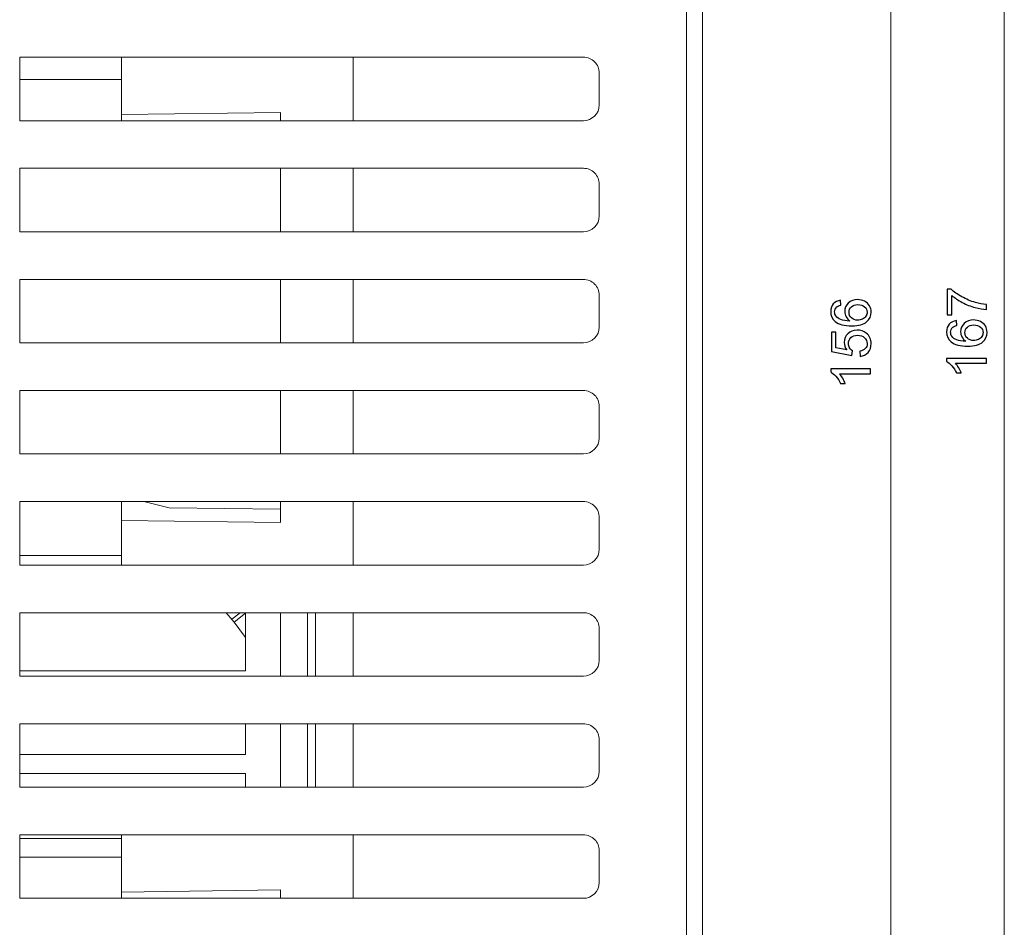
# Model space of a CAD drawing. Header units: millimetres. Extents: x -420 to 420, y -297 to 297.
# Tile 84 of 197: x -242 to -180, y 122 to 179. Entities that reach past the tile are written whole.
import ezdxf

# ---------------------------------------------------------------- set-up
doc = ezdxf.new("R2010")
doc.units = ezdxf.units.MM
doc.header["$MEASUREMENT"] = 0
doc.layers.add('layer 1', color=7, linetype='Continuous')

msp = doc.modelspace()

# ---------------------------------------------------------------- linework, layer by layer
at = {"layer": 'layer 1', "color": 7, "lineweight": 9}
for points in [[(-179.8872, 252.1325), (-179.8872, 252.1325), (-179.8872, 84.305), (-179.8872, 84.305)], [(-187.0654, 84.305), (-187.0654, 84.305), (-187.0654, 241.0311), (-187.0654, 241.0311)], [(-199.9846, 107.2447), (-199.9846, 107.2447), (-199.9846, 210.7729), (-199.9846, 210.7729)], [(-198.9799, 210.6544), (-198.9799, 210.6544), (-198.9799, 107.2447), (-198.9799, 107.2447)], [(-206.5148, 176.7332), (-206.5148, 176.7332), (-242.1801, 176.7332), (-242.1801, 176.7332)], [(-242.1801, 172.7146), (-242.1801, 172.7146), (-242.1801, 176.7332), (-242.1801, 176.7332)], [(-235.7301, 173.1095), (-235.7301, 173.1095), (-235.7301, 176.7332), (-235.7301, 176.7332)], [(-221.0823, 176.7332), (-221.0823, 176.7332), (-221.0823, 172.7146), (-221.0823, 172.7146)], [(-205.5101, 173.7192), (-205.5101, 173.7192), (-205.5101, 175.7286), (-205.5101, 175.7286)], [(-235.7301, 175.3267), (-235.7301, 175.3267), (-242.1801, 175.3267), (-242.1801, 175.3267)], [(-225.6836, 173.2437), (-225.6836, 173.2437), (-235.7301, 173.1095), (-235.7301, 173.1095)], [(-225.6836, 172.7146), (-225.6836, 172.7146), (-225.6836, 173.2437), (-225.6836, 173.2437)], [(-206.5148, 172.7146), (-205.96, 172.7146), (-205.5101, 173.1642), (-205.5101, 173.7192)], [(-242.1801, 172.7146), (-242.1801, 172.7146), (-206.5148, 172.7146), (-206.5148, 172.7146)], [(-235.7301, 172.7146), (-235.7301, 172.7146), (-235.7301, 173.1095), (-235.7301, 173.1095)], [(-206.5148, 169.7007), (-206.5148, 169.7007), (-242.1801, 169.7007), (-242.1801, 169.7007)], [(-242.1801, 165.682), (-242.1801, 165.682), (-242.1801, 169.7007), (-242.1801, 169.7007)], [(-225.6836, 165.682), (-225.6836, 165.682), (-225.6836, 169.7007), (-225.6836, 169.7007)], [(-221.0823, 169.7007), (-221.0823, 169.7007), (-221.0823, 165.682), (-221.0823, 165.682)], [(-205.5101, 166.6867), (-205.5101, 166.6867), (-205.5101, 168.6959), (-205.5101, 168.6959)], [(-206.5148, 165.682), (-205.96, 165.682), (-205.5101, 166.1317), (-205.5101, 166.6867)], [(-242.1801, 165.682), (-242.1801, 165.682), (-206.5148, 165.682), (-206.5148, 165.682)], [(-206.5148, 162.668), (-206.5148, 162.668), (-242.1801, 162.668), (-242.1801, 162.668)], [(-242.1801, 158.6494), (-242.1801, 158.6494), (-242.1801, 162.668), (-242.1801, 162.668)], [(-225.6836, 158.6494), (-225.6836, 158.6494), (-225.6836, 162.668), (-225.6836, 162.668)], [(-221.0823, 162.668), (-221.0823, 162.668), (-221.0823, 158.6494), (-221.0823, 158.6494)], [(-205.5101, 159.654), (-205.5101, 159.654), (-205.5101, 161.6634), (-205.5101, 161.6634)], [(-206.5148, 158.6494), (-205.96, 158.6494), (-205.5101, 159.0991), (-205.5101, 159.654)], [(-242.1801, 158.6494), (-242.1801, 158.6494), (-206.5148, 158.6494), (-206.5148, 158.6494)], [(-206.5148, 155.6355), (-206.5148, 155.6355), (-242.1801, 155.6355), (-242.1801, 155.6355)], [(-242.1801, 151.6169), (-242.1801, 151.6169), (-242.1801, 155.6355), (-242.1801, 155.6355)], [(-225.6836, 151.6169), (-225.6836, 151.6169), (-225.6836, 155.6355), (-225.6836, 155.6355)], [(-221.0823, 155.6355), (-221.0823, 155.6355), (-221.0823, 151.6169), (-221.0823, 151.6169)], [(-205.5101, 152.6215), (-205.5101, 152.6215), (-205.5101, 154.6308), (-205.5101, 154.6308)], [(-206.5148, 151.6169), (-205.96, 151.6169), (-205.5101, 152.0666), (-205.5101, 152.6215)], [(-242.1801, 151.6169), (-242.1801, 151.6169), (-206.5148, 151.6169), (-206.5148, 151.6169)], [(-206.5148, 148.6029), (-206.5148, 148.6029), (-242.1801, 148.6029), (-242.1801, 148.6029)], [(-242.1801, 144.5842), (-242.1801, 144.5842), (-242.1801, 148.6029), (-242.1801, 148.6029)], [(-235.7301, 148.6029), (-235.7301, 148.6029), (-235.7301, 147.4043), (-235.7301, 147.4043)], [(-232.7166, 148.2107), (-232.7166, 148.2107), (-234.3291, 148.6029), (-234.3291, 148.6029)], [(-225.6836, 147.2701), (-225.6836, 147.2701), (-225.6836, 148.6029), (-225.6836, 148.6029)], [(-221.0823, 148.6029), (-221.0823, 148.6029), (-221.0823, 144.5842), (-221.0823, 144.5842)], [(-232.7166, 148.2107), (-232.7166, 148.2107), (-225.6836, 148.1167), (-225.6836, 148.1167)], [(-235.7301, 144.5842), (-235.7301, 144.5842), (-235.7301, 147.4043), (-235.7301, 147.4043)], [(-225.6836, 147.2701), (-225.6836, 147.2701), (-235.7301, 147.4043), (-235.7301, 147.4043)], [(-205.5101, 145.589), (-205.5101, 145.589), (-205.5101, 147.5982), (-205.5101, 147.5982)], [(-242.1801, 145.187), (-242.1801, 145.187), (-235.7301, 145.187), (-235.7301, 145.187)], [(-206.5148, 144.5842), (-205.96, 144.5842), (-205.5101, 145.0339), (-205.5101, 145.589)], [(-242.1801, 144.5842), (-242.1801, 144.5842), (-206.5148, 144.5842), (-206.5148, 144.5842)], [(-206.5148, 141.5704), (-206.5148, 141.5704), (-242.1801, 141.5704), (-242.1801, 141.5704)], [(-242.1801, 137.5517), (-242.1801, 137.5517), (-242.1801, 141.5704), (-242.1801, 141.5704)], [(-229.1145, 141.5704), (-229.1145, 141.5704), (-228.6053, 140.9651), (-228.6053, 140.9651)], [(-228.2316, 141.5704), (-228.2316, 141.5704), (-228.756, 141.1506), (-228.756, 141.1506)], [(-228.6053, 140.9651), (-228.6053, 140.9651), (-227.8938, 141.5344), (-227.8938, 141.5344)], [(-227.8938, 137.8933), (-227.8938, 137.8933), (-227.8938, 141.5704), (-227.8938, 141.5704)], [(-225.6836, 137.5517), (-225.6836, 137.5517), (-225.6836, 141.5704), (-225.6836, 141.5704)], [(-223.9757, 137.5517), (-223.9757, 137.5517), (-223.9757, 141.5704), (-223.9757, 141.5704)], [(-223.4734, 141.5704), (-223.4734, 141.5704), (-223.4734, 137.5517), (-223.4734, 137.5517)], [(-221.0823, 141.5704), (-221.0823, 141.5704), (-221.0823, 137.5517), (-221.0823, 137.5517)], [(-228.6053, 140.9651), (-228.6053, 140.9651), (-227.8938, 140.0051), (-227.8938, 140.0051)], [(-205.5101, 138.5564), (-205.5101, 138.5564), (-205.5101, 140.5656), (-205.5101, 140.5656)], [(-206.5148, 137.5517), (-205.96, 137.5517), (-205.5101, 138.0014), (-205.5101, 138.5564)], [(-242.1801, 137.8933), (-242.1801, 137.8933), (-227.8938, 137.8933), (-227.8938, 137.8933)], [(-242.1801, 137.5517), (-242.1801, 137.5517), (-206.5148, 137.5517), (-206.5148, 137.5517)], [(-206.5148, 134.5377), (-206.5148, 134.5377), (-242.1801, 134.5377), (-242.1801, 134.5377)], [(-242.1801, 130.5191), (-242.1801, 130.5191), (-242.1801, 134.5377), (-242.1801, 134.5377)], [(-227.8938, 132.5887), (-227.8938, 132.5887), (-227.8938, 134.5377), (-227.8938, 134.5377)], [(-225.6836, 130.5191), (-225.6836, 130.5191), (-225.6836, 134.5377), (-225.6836, 134.5377)], [(-223.9757, 130.5191), (-223.9757, 130.5191), (-223.9757, 134.5377), (-223.9757, 134.5377)], [(-223.4734, 134.5377), (-223.4734, 134.5377), (-223.4734, 130.5191), (-223.4734, 130.5191)], [(-221.0823, 134.5377), (-221.0823, 134.5377), (-221.0823, 130.5191), (-221.0823, 130.5191)], [(-205.5101, 131.5238), (-205.5101, 131.5238), (-205.5101, 133.5331), (-205.5101, 133.5331)], [(-242.1801, 132.5887), (-242.1801, 132.5887), (-227.8938, 132.5887), (-227.8938, 132.5887)], [(-206.5148, 130.5191), (-205.96, 130.5191), (-205.5101, 130.9688), (-205.5101, 131.5238)], [(-227.8938, 131.3831), (-227.8938, 131.3831), (-242.1801, 131.3831), (-242.1801, 131.3831)], [(-227.8938, 130.5191), (-227.8938, 130.5191), (-227.8938, 131.3831), (-227.8938, 131.3831)], [(-242.1801, 130.5191), (-242.1801, 130.5191), (-206.5148, 130.5191), (-206.5148, 130.5191)], [(-206.5148, 127.5052), (-206.5148, 127.5052), (-242.1801, 127.5052), (-242.1801, 127.5052)], [(-242.1801, 123.4866), (-242.1801, 123.4866), (-242.1801, 127.5052), (-242.1801, 127.5052)], [(-242.1801, 127.2841), (-242.1801, 127.2841), (-235.7301, 127.2841), (-235.7301, 127.2841)], [(-235.7301, 123.8814), (-235.7301, 123.8814), (-235.7301, 127.5052), (-235.7301, 127.5052)], [(-221.0823, 127.5052), (-221.0823, 127.5052), (-221.0823, 123.4866), (-221.0823, 123.4866)], [(-205.5101, 124.4912), (-205.5101, 124.4912), (-205.5101, 126.5005), (-205.5101, 126.5005)], [(-235.7301, 126.0986), (-235.7301, 126.0986), (-242.1801, 126.0986), (-242.1801, 126.0986)], [(-225.6836, 124.0156), (-225.6836, 124.0156), (-235.7301, 123.8814), (-235.7301, 123.8814)], [(-225.6836, 123.4866), (-225.6836, 123.4866), (-225.6836, 124.0156), (-225.6836, 124.0156)], [(-206.5148, 123.4866), (-205.96, 123.4866), (-205.5101, 123.9362), (-205.5101, 124.4912)], [(-242.1801, 123.4866), (-242.1801, 123.4866), (-206.5148, 123.4866), (-206.5148, 123.4866)], [(-235.7301, 123.4866), (-235.7301, 123.4866), (-235.7301, 123.8814), (-235.7301, 123.8814)]]:
    msp.add_open_spline(points, degree=3, dxfattribs=at)
for points, knots in [([(-205.5101, 175.7286), (-205.5101, 175.995), (-205.6161, 176.2506), (-205.8045, 176.4388), (-205.8045, 176.4388), (-205.9928, 176.6273), (-206.2483, 176.7332), (-206.5148, 176.7332)], [0, 0, 0, 0, 0.3333333, 0.3333333, 0.3333333, 0.3333333, 1, 1, 1, 1]), ([(-205.5101, 168.6959), (-205.5101, 168.9625), (-205.6161, 169.218), (-205.8045, 169.4063), (-205.8045, 169.4063), (-205.9928, 169.5947), (-206.2483, 169.7007), (-206.5148, 169.7007)], [0, 0, 0, 0, 0.3333333, 0.3333333, 0.3333333, 0.3333333, 1, 1, 1, 1]), ([(-205.5101, 161.6634), (-205.5101, 161.9298), (-205.6161, 162.1855), (-205.8045, 162.3737), (-205.8045, 162.3737), (-205.9928, 162.5622), (-206.2483, 162.668), (-206.5148, 162.668)], [0, 0, 0, 0, 0.3333333, 0.3333333, 0.3333333, 0.3333333, 1, 1, 1, 1]), ([(-183.202, 160.4231), (-183.202, 160.4231), (-183.496, 160.4231), (-183.496, 160.4231), (-183.496, 160.4231), (-183.496, 160.4231), (-183.496, 162.0436), (-183.496, 162.0436), (-183.496, 162.0436), (-183.496, 162.0436), (-183.258, 162.0436), (-183.258, 162.0436), (-183.258, 162.0436), (-183.0882, 161.8843), (-182.8625, 161.7257), (-182.5807, 161.5693), (-182.5807, 161.5693), (-182.299, 161.4124), (-182.0091, 161.2917), (-181.711, 161.2059), (-181.711, 161.2059), (-181.5016, 161.1447), (-181.2712, 161.105), (-181.0215, 161.0881), (-181.0215, 161.0881), (-181.0215, 161.0881), (-181.0215, 160.7731), (-181.0215, 160.7731), (-181.0215, 160.7731), (-181.2187, 160.7766), (-181.4572, 160.8151), (-181.7367, 160.8892), (-181.7367, 160.8892), (-182.0167, 160.9633), (-182.2862, 161.0688), (-182.5457, 161.2071), (-182.5457, 161.2071), (-182.8053, 161.3453), (-183.0241, 161.4923), (-183.202, 161.6481), (-183.202, 161.6481), (-183.202, 161.6481), (-183.202, 160.4231), (-183.202, 160.4231)], [0, 0, 0, 0, 0.0833333, 0.0833333, 0.0833333, 0.0833333, 0.1666667, 0.1666667, 0.1666667, 0.1666667, 0.25, 0.25, 0.25, 0.25, 0.3333333, 0.3333333, 0.3333333, 0.3333333, 0.4166667, 0.4166667, 0.4166667, 0.4166667, 0.5, 0.5, 0.5, 0.5, 0.5833333, 0.5833333, 0.5833333, 0.5833333, 0.6666667, 0.6666667, 0.6666667, 0.6666667, 0.75, 0.75, 0.75, 0.75, 0.8333333, 0.8333333, 0.8333333, 0.8333333, 1, 1, 1, 1]), ([(-190.249, 161.3436), (-190.249, 161.3436), (-190.2245, 161.0391), (-190.2245, 161.0391), (-190.2245, 161.0391), (-190.3452, 161.0117), (-190.4333, 160.9726), (-190.4882, 160.9218), (-190.4882, 160.9218), (-190.5762, 160.8384), (-190.62, 160.7352), (-190.62, 160.6127), (-190.62, 160.6127), (-190.62, 160.5141), (-190.5926, 160.4266), (-190.5377, 160.3513), (-190.5377, 160.3513), (-190.4672, 160.2545), (-190.3645, 160.1787), (-190.2292, 160.1221), (-190.2292, 160.1221), (-190.0932, 160.0661), (-189.9002, 160.0369), (-189.6499, 160.0346), (-189.6499, 160.0346), (-189.7625, 160.1087), (-189.8465, 160.1997), (-189.9007, 160.307), (-189.9007, 160.307), (-189.9556, 160.4143), (-189.983, 160.5263), (-189.983, 160.6442), (-189.983, 160.6442), (-189.983, 160.8495), (-189.9072, 161.0245), (-189.7561, 161.1692), (-189.7561, 161.1692), (-189.605, 161.3133), (-189.4102, 161.3856), (-189.1704, 161.3856), (-189.1704, 161.3856), (-189.0129, 161.3856), (-188.8671, 161.3518), (-188.7317, 161.2841), (-188.7317, 161.2841), (-188.5964, 161.2158), (-188.4932, 161.1231), (-188.4214, 161.0041), (-188.4214, 161.0041), (-188.3497, 160.8857), (-188.3135, 160.7509), (-188.3135, 160.6004), (-188.3135, 160.6004), (-188.3135, 160.3443), (-188.408, 160.1349), (-188.5964, 159.9728), (-188.5964, 159.9728), (-188.7848, 159.8112), (-189.0957, 159.7301), (-189.5286, 159.7301), (-189.5286, 159.7301), (-190.0127, 159.7301), (-190.3651, 159.8199), (-190.585, 159.999), (-190.585, 159.999), (-190.7763, 160.1553), (-190.872, 160.3659), (-190.872, 160.6313), (-190.872, 160.6313), (-190.872, 160.8285), (-190.8166, 160.9907), (-190.7063, 161.1167), (-190.7063, 161.1167), (-190.5961, 161.2427), (-190.4438, 161.3185), (-190.249, 161.3436)], [0, 0, 0, 0, 0.05, 0.05, 0.05, 0.05, 0.1, 0.1, 0.1, 0.1, 0.15, 0.15, 0.15, 0.15, 0.2, 0.2, 0.2, 0.2, 0.25, 0.25, 0.25, 0.25, 0.3, 0.3, 0.3, 0.3, 0.35, 0.35, 0.35, 0.35, 0.4, 0.4, 0.4, 0.4, 0.45, 0.45, 0.45, 0.45, 0.5, 0.5, 0.5, 0.5, 0.55, 0.55, 0.55, 0.55, 0.6, 0.6, 0.6, 0.6, 0.65, 0.65, 0.65, 0.65, 0.7, 0.7, 0.7, 0.7, 0.75, 0.75, 0.75, 0.75, 0.8, 0.8, 0.8, 0.8, 0.85, 0.85, 0.85, 0.85, 0.9, 0.9, 0.9, 0.9, 1, 1, 1, 1]), ([(-189.1675, 160.0836), (-189.0613, 160.0836), (-188.9598, 160.1063), (-188.863, 160.1513), (-188.863, 160.1513), (-188.7662, 160.1962), (-188.6921, 160.2592), (-188.6413, 160.3391), (-188.6413, 160.3391), (-188.5906, 160.4196), (-188.5655, 160.5048), (-188.5655, 160.5952), (-188.5655, 160.5952), (-188.5655, 160.7264), (-188.618, 160.8384), (-188.723, 160.9312), (-188.723, 160.9312), (-188.828, 161.0239), (-188.9703, 161.0706), (-189.1506, 161.0706), (-189.1506, 161.0706), (-189.3238, 161.0706), (-189.4603, 161.0245), (-189.5601, 160.9329), (-189.5601, 160.9329), (-189.6598, 160.8413), (-189.71, 160.7247), (-189.71, 160.5829), (-189.71, 160.5829), (-189.71, 160.4441), (-189.6598, 160.3257), (-189.5601, 160.2288), (-189.5601, 160.2288), (-189.4603, 160.132), (-189.3297, 160.0836), (-189.1675, 160.0836)], [0, 0, 0, 0, 0.1, 0.1, 0.1, 0.1, 0.2, 0.2, 0.2, 0.2, 0.3, 0.3, 0.3, 0.3, 0.4, 0.4, 0.4, 0.4, 0.5, 0.5, 0.5, 0.5, 0.6, 0.6, 0.6, 0.6, 0.7, 0.7, 0.7, 0.7, 0.8, 0.8, 0.8, 0.8, 1, 1, 1, 1]), ([(-182.915, 160.0585), (-182.915, 160.0585), (-182.8905, 159.754), (-182.8905, 159.754), (-182.8905, 159.754), (-183.0112, 159.7266), (-183.0993, 159.6875), (-183.1542, 159.6367), (-183.1542, 159.6367), (-183.2422, 159.5533), (-183.286, 159.4501), (-183.286, 159.3276), (-183.286, 159.3276), (-183.286, 159.229), (-183.2586, 159.1415), (-183.2037, 159.0662), (-183.2037, 159.0662), (-183.1332, 158.9694), (-183.0305, 158.8936), (-182.8952, 158.837), (-182.8952, 158.837), (-182.7592, 158.781), (-182.5662, 158.7518), (-182.3159, 158.7495), (-182.3159, 158.7495), (-182.4285, 158.8236), (-182.5125, 158.9146), (-182.5667, 159.0219), (-182.5667, 159.0219), (-182.6216, 159.1292), (-182.649, 159.2412), (-182.649, 159.3591), (-182.649, 159.3591), (-182.649, 159.5644), (-182.5732, 159.7394), (-182.4221, 159.8841), (-182.4221, 159.8841), (-182.271, 160.0282), (-182.0762, 160.1005), (-181.8364, 160.1005), (-181.8364, 160.1005), (-181.6789, 160.1005), (-181.5331, 160.0667), (-181.3977, 159.999), (-181.3977, 159.999), (-181.2624, 159.9307), (-181.1592, 159.838), (-181.0874, 159.719), (-181.0874, 159.719), (-181.0157, 159.6006), (-180.9795, 159.4658), (-180.9795, 159.3153), (-180.9795, 159.3153), (-180.9795, 159.0592), (-181.074, 158.8498), (-181.2624, 158.6877), (-181.2624, 158.6877), (-181.4508, 158.5261), (-181.7617, 158.445), (-182.1946, 158.445), (-182.1946, 158.445), (-182.6787, 158.445), (-183.0311, 158.5348), (-183.251, 158.7139), (-183.251, 158.7139), (-183.4423, 158.8702), (-183.538, 159.0808), (-183.538, 159.3462), (-183.538, 159.3462), (-183.538, 159.5434), (-183.4826, 159.7056), (-183.3723, 159.8316), (-183.3723, 159.8316), (-183.2621, 159.9576), (-183.1098, 160.0334), (-182.915, 160.0585)], [0, 0, 0, 0, 0.05, 0.05, 0.05, 0.05, 0.1, 0.1, 0.1, 0.1, 0.15, 0.15, 0.15, 0.15, 0.2, 0.2, 0.2, 0.2, 0.25, 0.25, 0.25, 0.25, 0.3, 0.3, 0.3, 0.3, 0.35, 0.35, 0.35, 0.35, 0.4, 0.4, 0.4, 0.4, 0.45, 0.45, 0.45, 0.45, 0.5, 0.5, 0.5, 0.5, 0.55, 0.55, 0.55, 0.55, 0.6, 0.6, 0.6, 0.6, 0.65, 0.65, 0.65, 0.65, 0.7, 0.7, 0.7, 0.7, 0.75, 0.75, 0.75, 0.75, 0.8, 0.8, 0.8, 0.8, 0.85, 0.85, 0.85, 0.85, 0.9, 0.9, 0.9, 0.9, 1, 1, 1, 1]), ([(-181.8335, 158.7985), (-181.7273, 158.7985), (-181.6258, 158.8212), (-181.529, 158.8662), (-181.529, 158.8662), (-181.4322, 158.9111), (-181.3581, 158.9741), (-181.3073, 159.054), (-181.3073, 159.054), (-181.2566, 159.1345), (-181.2315, 159.2197), (-181.2315, 159.3101), (-181.2315, 159.3101), (-181.2315, 159.4413), (-181.284, 159.5533), (-181.389, 159.6461), (-181.389, 159.6461), (-181.494, 159.7388), (-181.6363, 159.7855), (-181.8166, 159.7855), (-181.8166, 159.7855), (-181.9898, 159.7855), (-182.1263, 159.7394), (-182.2261, 159.6478), (-182.2261, 159.6478), (-182.3258, 159.5562), (-182.376, 159.4396), (-182.376, 159.2978), (-182.376, 159.2978), (-182.376, 159.159), (-182.3258, 159.0406), (-182.2261, 158.9437), (-182.2261, 158.9437), (-182.1263, 158.8469), (-181.9957, 158.7985), (-181.8335, 158.7985)], [0, 0, 0, 0, 0.1, 0.1, 0.1, 0.1, 0.2, 0.2, 0.2, 0.2, 0.3, 0.3, 0.3, 0.3, 0.4, 0.4, 0.4, 0.4, 0.5, 0.5, 0.5, 0.5, 0.6, 0.6, 0.6, 0.6, 0.7, 0.7, 0.7, 0.7, 0.8, 0.8, 0.8, 0.8, 1, 1, 1, 1]), ([(-189.0135, 157.7975), (-189.0135, 157.7975), (-189.038, 158.1195), (-189.038, 158.1195), (-189.038, 158.1195), (-188.8811, 158.1434), (-188.7632, 158.1988), (-188.6839, 158.2852), (-188.6839, 158.2852), (-188.6052, 158.3715), (-188.5655, 158.4771), (-188.5655, 158.6013), (-188.5655, 158.6013), (-188.5655, 158.7512), (-188.6215, 158.8767), (-188.7329, 158.9787), (-188.7329, 158.9787), (-188.8449, 159.0802), (-188.9931, 159.131), (-189.1774, 159.131), (-189.1774, 159.131), (-189.353, 159.131), (-189.4912, 159.0826), (-189.5927, 158.9852), (-189.5927, 158.9852), (-189.6942, 158.8877), (-189.745, 158.7588), (-189.745, 158.5984), (-189.745, 158.5984), (-189.745, 158.4987), (-189.7222, 158.4094), (-189.6767, 158.3301), (-189.6767, 158.3301), (-189.6312, 158.2513), (-189.5723, 158.1895), (-189.5, 158.144), (-189.5, 158.144), (-189.5, 158.144), (-189.542, 157.8535), (-189.542, 157.8535), (-189.542, 157.8535), (-189.542, 157.8535), (-190.83, 158.095), (-190.83, 158.095), (-190.83, 158.095), (-190.83, 158.095), (-190.83, 159.3375), (-190.83, 159.3375), (-190.83, 159.3375), (-190.83, 159.3375), (-190.536, 159.3375), (-190.536, 159.3375), (-190.536, 159.3375), (-190.536, 159.3375), (-190.536, 158.3406), (-190.536, 158.3406), (-190.536, 158.3406), (-190.536, 158.3406), (-189.8599, 158.207), (-189.8599, 158.207), (-189.8599, 158.207), (-189.9655, 158.3569), (-190.018, 158.5144), (-190.018, 158.6789), (-190.018, 158.6789), (-190.018, 158.8971), (-189.9422, 159.0814), (-189.7905, 159.2313), (-189.7905, 159.2313), (-189.6388, 159.3812), (-189.444, 159.4565), (-189.206, 159.4565), (-189.206, 159.4565), (-188.9791, 159.4565), (-188.7831, 159.3906), (-188.618, 159.2587), (-188.618, 159.2587), (-188.415, 159.0983), (-188.3135, 158.879), (-188.3135, 158.6013), (-188.3135, 158.6013), (-188.3135, 158.3738), (-188.3777, 158.1883), (-188.5054, 158.0442), (-188.5054, 158.0442), (-188.6332, 157.9002), (-188.8023, 157.8179), (-189.0135, 157.7975)], [0, 0, 0, 0, 0.0434783, 0.0434783, 0.0434783, 0.0434783, 0.0869565, 0.0869565, 0.0869565, 0.0869565, 0.1304348, 0.1304348, 0.1304348, 0.1304348, 0.173913, 0.173913, 0.173913, 0.173913, 0.2173913, 0.2173913, 0.2173913, 0.2173913, 0.2608696, 0.2608696, 0.2608696, 0.2608696, 0.3043478, 0.3043478, 0.3043478, 0.3043478, 0.3478261, 0.3478261, 0.3478261, 0.3478261, 0.3913043, 0.3913043, 0.3913043, 0.3913043, 0.4347826, 0.4347826, 0.4347826, 0.4347826, 0.4782609, 0.4782609, 0.4782609, 0.4782609, 0.5217391, 0.5217391, 0.5217391, 0.5217391, 0.5652174, 0.5652174, 0.5652174, 0.5652174, 0.6086957, 0.6086957, 0.6086957, 0.6086957, 0.6521739, 0.6521739, 0.6521739, 0.6521739, 0.6956522, 0.6956522, 0.6956522, 0.6956522, 0.7391304, 0.7391304, 0.7391304, 0.7391304, 0.7826087, 0.7826087, 0.7826087, 0.7826087, 0.826087, 0.826087, 0.826087, 0.826087, 0.8695652, 0.8695652, 0.8695652, 0.8695652, 0.9130435, 0.9130435, 0.9130435, 0.9130435, 1, 1, 1, 1]), ([(-181.0215, 157.6674), (-181.0215, 157.6674), (-181.0215, 157.3594), (-181.0215, 157.3594), (-181.0215, 157.3594), (-181.0215, 157.3594), (-182.9827, 157.3594), (-182.9827, 157.3594), (-182.9827, 157.3594), (-182.9115, 157.2853), (-182.8409, 157.1879), (-182.7703, 157.0677), (-182.7703, 157.0677), (-182.6997, 156.9476), (-182.6467, 156.8391), (-182.6117, 156.7434), (-182.6117, 156.7434), (-182.6117, 156.7434), (-182.9092, 156.7434), (-182.9092, 156.7434), (-182.9092, 156.7434), (-182.9897, 156.9155), (-183.0877, 157.066), (-183.2032, 157.1949), (-183.2032, 157.1949), (-183.3181, 157.3238), (-183.4295, 157.4154), (-183.538, 157.4691), (-183.538, 157.4691), (-183.538, 157.4691), (-183.538, 157.6674), (-183.538, 157.6674), (-183.538, 157.6674), (-183.538, 157.6674), (-181.0215, 157.6674), (-181.0215, 157.6674)], [0, 0, 0, 0, 0.1, 0.1, 0.1, 0.1, 0.2, 0.2, 0.2, 0.2, 0.3, 0.3, 0.3, 0.3, 0.4, 0.4, 0.4, 0.4, 0.5, 0.5, 0.5, 0.5, 0.6, 0.6, 0.6, 0.6, 0.7, 0.7, 0.7, 0.7, 0.8, 0.8, 0.8, 0.8, 1, 1, 1, 1]), ([(-188.3555, 157.0059), (-188.3555, 157.0059), (-188.3555, 156.6979), (-188.3555, 156.6979), (-188.3555, 156.6979), (-188.3555, 156.6979), (-190.3167, 156.6979), (-190.3167, 156.6979), (-190.3167, 156.6979), (-190.2455, 156.6238), (-190.1749, 156.5264), (-190.1043, 156.4062), (-190.1043, 156.4062), (-190.0337, 156.2861), (-189.9807, 156.1776), (-189.9457, 156.0819), (-189.9457, 156.0819), (-189.9457, 156.0819), (-190.2432, 156.0819), (-190.2432, 156.0819), (-190.2432, 156.0819), (-190.3237, 156.254), (-190.4217, 156.4045), (-190.5372, 156.5334), (-190.5372, 156.5334), (-190.6521, 156.6623), (-190.7635, 156.7539), (-190.872, 156.8076), (-190.872, 156.8076), (-190.872, 156.8076), (-190.872, 157.0059), (-190.872, 157.0059), (-190.872, 157.0059), (-190.872, 157.0059), (-188.3555, 157.0059), (-188.3555, 157.0059)], [0, 0, 0, 0, 0.1, 0.1, 0.1, 0.1, 0.2, 0.2, 0.2, 0.2, 0.3, 0.3, 0.3, 0.3, 0.4, 0.4, 0.4, 0.4, 0.5, 0.5, 0.5, 0.5, 0.6, 0.6, 0.6, 0.6, 0.7, 0.7, 0.7, 0.7, 0.8, 0.8, 0.8, 0.8, 1, 1, 1, 1]), ([(-205.5101, 154.6308), (-205.5101, 154.8973), (-205.6161, 155.1528), (-205.8045, 155.3412), (-205.8045, 155.3412), (-205.9928, 155.5296), (-206.2483, 155.6355), (-206.5148, 155.6355)], [0, 0, 0, 0, 0.3333333, 0.3333333, 0.3333333, 0.3333333, 1, 1, 1, 1]), ([(-205.5101, 147.5982), (-205.5101, 147.8647), (-205.6161, 148.1203), (-205.8045, 148.3085), (-205.8045, 148.3085), (-205.9928, 148.4971), (-206.2483, 148.6029), (-206.5148, 148.6029)], [0, 0, 0, 0, 0.3333333, 0.3333333, 0.3333333, 0.3333333, 1, 1, 1, 1]), ([(-205.5101, 140.5656), (-205.5101, 140.8321), (-205.6161, 141.0877), (-205.8045, 141.276), (-205.8045, 141.276), (-205.9928, 141.4644), (-206.2483, 141.5704), (-206.5148, 141.5704)], [0, 0, 0, 0, 0.3333333, 0.3333333, 0.3333333, 0.3333333, 1, 1, 1, 1]), ([(-205.5101, 133.5331), (-205.5101, 133.7995), (-205.6161, 134.0552), (-205.8045, 134.2434), (-205.8045, 134.2434), (-205.9928, 134.4319), (-206.2483, 134.5377), (-206.5148, 134.5377)], [0, 0, 0, 0, 0.3333333, 0.3333333, 0.3333333, 0.3333333, 1, 1, 1, 1]), ([(-205.5101, 126.5005), (-205.5101, 126.767), (-205.6161, 127.0225), (-205.8045, 127.2108), (-205.8045, 127.2108), (-205.9928, 127.3993), (-206.2483, 127.5052), (-206.5148, 127.5052)], [0, 0, 0, 0, 0.3333333, 0.3333333, 0.3333333, 0.3333333, 1, 1, 1, 1])]:
    msp.add_open_spline(points, degree=3, knots=knots, dxfattribs=at)
at = {"layer": 'layer 1', "color": 7}
for points, knots in [([(-183.202, 160.4231), (-183.202, 160.4231), (-183.496, 160.4231), (-183.496, 160.4231), (-183.496, 160.4231), (-183.496, 160.4231), (-183.496, 162.0436), (-183.496, 162.0436), (-183.496, 162.0436), (-183.496, 162.0436), (-183.258, 162.0436), (-183.258, 162.0436), (-183.258, 162.0436), (-183.0882, 161.8843), (-182.8625, 161.7257), (-182.5807, 161.5693), (-182.5807, 161.5693), (-182.299, 161.4124), (-182.0091, 161.2917), (-181.711, 161.2059), (-181.711, 161.2059), (-181.5016, 161.1447), (-181.2712, 161.105), (-181.0215, 161.0881), (-181.0215, 161.0881), (-181.0215, 161.0881), (-181.0215, 160.7731), (-181.0215, 160.7731), (-181.0215, 160.7731), (-181.2187, 160.7766), (-181.4572, 160.8151), (-181.7367, 160.8892), (-181.7367, 160.8892), (-182.0167, 160.9633), (-182.2862, 161.0688), (-182.5457, 161.2071), (-182.5457, 161.2071), (-182.8053, 161.3453), (-183.0241, 161.4923), (-183.202, 161.6481), (-183.202, 161.6481), (-183.202, 161.6481), (-183.202, 160.4231), (-183.202, 160.4231)], [0, 0, 0, 0, 0.0833333, 0.0833333, 0.0833333, 0.0833333, 0.1666667, 0.1666667, 0.1666667, 0.1666667, 0.25, 0.25, 0.25, 0.25, 0.3333333, 0.3333333, 0.3333333, 0.3333333, 0.4166667, 0.4166667, 0.4166667, 0.4166667, 0.5, 0.5, 0.5, 0.5, 0.5833333, 0.5833333, 0.5833333, 0.5833333, 0.6666667, 0.6666667, 0.6666667, 0.6666667, 0.75, 0.75, 0.75, 0.75, 0.8333333, 0.8333333, 0.8333333, 0.8333333, 1, 1, 1, 1]), ([(-190.249, 161.3436), (-190.249, 161.3436), (-190.2245, 161.0391), (-190.2245, 161.0391), (-190.2245, 161.0391), (-190.3452, 161.0117), (-190.4333, 160.9726), (-190.4882, 160.9218), (-190.4882, 160.9218), (-190.5762, 160.8384), (-190.62, 160.7352), (-190.62, 160.6127), (-190.62, 160.6127), (-190.62, 160.5141), (-190.5926, 160.4266), (-190.5377, 160.3513), (-190.5377, 160.3513), (-190.4672, 160.2545), (-190.3645, 160.1787), (-190.2292, 160.1221), (-190.2292, 160.1221), (-190.0932, 160.0661), (-189.9002, 160.0369), (-189.6499, 160.0346), (-189.6499, 160.0346), (-189.7625, 160.1087), (-189.8465, 160.1997), (-189.9007, 160.307), (-189.9007, 160.307), (-189.9556, 160.4143), (-189.983, 160.5263), (-189.983, 160.6442), (-189.983, 160.6442), (-189.983, 160.8495), (-189.9072, 161.0245), (-189.7561, 161.1692), (-189.7561, 161.1692), (-189.605, 161.3133), (-189.4102, 161.3856), (-189.1704, 161.3856), (-189.1704, 161.3856), (-189.0129, 161.3856), (-188.8671, 161.3518), (-188.7317, 161.2841), (-188.7317, 161.2841), (-188.5964, 161.2158), (-188.4932, 161.1231), (-188.4214, 161.0041), (-188.4214, 161.0041), (-188.3497, 160.8857), (-188.3135, 160.7509), (-188.3135, 160.6004), (-188.3135, 160.6004), (-188.3135, 160.3443), (-188.408, 160.1349), (-188.5964, 159.9728), (-188.5964, 159.9728), (-188.7848, 159.8112), (-189.0957, 159.7301), (-189.5286, 159.7301), (-189.5286, 159.7301), (-190.0127, 159.7301), (-190.3651, 159.8199), (-190.585, 159.999), (-190.585, 159.999), (-190.7763, 160.1553), (-190.872, 160.3659), (-190.872, 160.6313), (-190.872, 160.6313), (-190.872, 160.8285), (-190.8166, 160.9907), (-190.7063, 161.1167), (-190.7063, 161.1167), (-190.5961, 161.2427), (-190.4438, 161.3185), (-190.249, 161.3436)], [0, 0, 0, 0, 0.05, 0.05, 0.05, 0.05, 0.1, 0.1, 0.1, 0.1, 0.15, 0.15, 0.15, 0.15, 0.2, 0.2, 0.2, 0.2, 0.25, 0.25, 0.25, 0.25, 0.3, 0.3, 0.3, 0.3, 0.35, 0.35, 0.35, 0.35, 0.4, 0.4, 0.4, 0.4, 0.45, 0.45, 0.45, 0.45, 0.5, 0.5, 0.5, 0.5, 0.55, 0.55, 0.55, 0.55, 0.6, 0.6, 0.6, 0.6, 0.65, 0.65, 0.65, 0.65, 0.7, 0.7, 0.7, 0.7, 0.75, 0.75, 0.75, 0.75, 0.8, 0.8, 0.8, 0.8, 0.85, 0.85, 0.85, 0.85, 0.9, 0.9, 0.9, 0.9, 1, 1, 1, 1]), ([(-189.1675, 160.0836), (-189.0613, 160.0836), (-188.9598, 160.1063), (-188.863, 160.1513), (-188.863, 160.1513), (-188.7662, 160.1962), (-188.6921, 160.2592), (-188.6413, 160.3391), (-188.6413, 160.3391), (-188.5906, 160.4196), (-188.5655, 160.5048), (-188.5655, 160.5952), (-188.5655, 160.5952), (-188.5655, 160.7264), (-188.618, 160.8384), (-188.723, 160.9312), (-188.723, 160.9312), (-188.828, 161.0239), (-188.9703, 161.0706), (-189.1506, 161.0706), (-189.1506, 161.0706), (-189.3238, 161.0706), (-189.4603, 161.0245), (-189.5601, 160.9329), (-189.5601, 160.9329), (-189.6598, 160.8413), (-189.71, 160.7247), (-189.71, 160.5829), (-189.71, 160.5829), (-189.71, 160.4441), (-189.6598, 160.3257), (-189.5601, 160.2288), (-189.5601, 160.2288), (-189.4603, 160.132), (-189.3297, 160.0836), (-189.1675, 160.0836)], [0, 0, 0, 0, 0.1, 0.1, 0.1, 0.1, 0.2, 0.2, 0.2, 0.2, 0.3, 0.3, 0.3, 0.3, 0.4, 0.4, 0.4, 0.4, 0.5, 0.5, 0.5, 0.5, 0.6, 0.6, 0.6, 0.6, 0.7, 0.7, 0.7, 0.7, 0.8, 0.8, 0.8, 0.8, 1, 1, 1, 1]), ([(-182.915, 160.0585), (-182.915, 160.0585), (-182.8905, 159.754), (-182.8905, 159.754), (-182.8905, 159.754), (-183.0112, 159.7266), (-183.0993, 159.6875), (-183.1542, 159.6367), (-183.1542, 159.6367), (-183.2422, 159.5533), (-183.286, 159.4501), (-183.286, 159.3276), (-183.286, 159.3276), (-183.286, 159.229), (-183.2586, 159.1415), (-183.2037, 159.0662), (-183.2037, 159.0662), (-183.1332, 158.9694), (-183.0305, 158.8936), (-182.8952, 158.837), (-182.8952, 158.837), (-182.7592, 158.781), (-182.5662, 158.7518), (-182.3159, 158.7495), (-182.3159, 158.7495), (-182.4285, 158.8236), (-182.5125, 158.9146), (-182.5667, 159.0219), (-182.5667, 159.0219), (-182.6216, 159.1292), (-182.649, 159.2412), (-182.649, 159.3591), (-182.649, 159.3591), (-182.649, 159.5644), (-182.5732, 159.7394), (-182.4221, 159.8841), (-182.4221, 159.8841), (-182.271, 160.0282), (-182.0762, 160.1005), (-181.8364, 160.1005), (-181.8364, 160.1005), (-181.6789, 160.1005), (-181.5331, 160.0667), (-181.3977, 159.999), (-181.3977, 159.999), (-181.2624, 159.9307), (-181.1592, 159.838), (-181.0874, 159.719), (-181.0874, 159.719), (-181.0157, 159.6006), (-180.9795, 159.4658), (-180.9795, 159.3153), (-180.9795, 159.3153), (-180.9795, 159.0592), (-181.074, 158.8498), (-181.2624, 158.6877), (-181.2624, 158.6877), (-181.4508, 158.5261), (-181.7617, 158.445), (-182.1946, 158.445), (-182.1946, 158.445), (-182.6787, 158.445), (-183.0311, 158.5348), (-183.251, 158.7139), (-183.251, 158.7139), (-183.4423, 158.8702), (-183.538, 159.0808), (-183.538, 159.3462), (-183.538, 159.3462), (-183.538, 159.5434), (-183.4826, 159.7056), (-183.3723, 159.8316), (-183.3723, 159.8316), (-183.2621, 159.9576), (-183.1098, 160.0334), (-182.915, 160.0585)], [0, 0, 0, 0, 0.05, 0.05, 0.05, 0.05, 0.1, 0.1, 0.1, 0.1, 0.15, 0.15, 0.15, 0.15, 0.2, 0.2, 0.2, 0.2, 0.25, 0.25, 0.25, 0.25, 0.3, 0.3, 0.3, 0.3, 0.35, 0.35, 0.35, 0.35, 0.4, 0.4, 0.4, 0.4, 0.45, 0.45, 0.45, 0.45, 0.5, 0.5, 0.5, 0.5, 0.55, 0.55, 0.55, 0.55, 0.6, 0.6, 0.6, 0.6, 0.65, 0.65, 0.65, 0.65, 0.7, 0.7, 0.7, 0.7, 0.75, 0.75, 0.75, 0.75, 0.8, 0.8, 0.8, 0.8, 0.85, 0.85, 0.85, 0.85, 0.9, 0.9, 0.9, 0.9, 1, 1, 1, 1]), ([(-181.8335, 158.7985), (-181.7273, 158.7985), (-181.6258, 158.8212), (-181.529, 158.8662), (-181.529, 158.8662), (-181.4322, 158.9111), (-181.3581, 158.9741), (-181.3073, 159.054), (-181.3073, 159.054), (-181.2566, 159.1345), (-181.2315, 159.2197), (-181.2315, 159.3101), (-181.2315, 159.3101), (-181.2315, 159.4413), (-181.284, 159.5533), (-181.389, 159.6461), (-181.389, 159.6461), (-181.494, 159.7388), (-181.6363, 159.7855), (-181.8166, 159.7855), (-181.8166, 159.7855), (-181.9898, 159.7855), (-182.1263, 159.7394), (-182.2261, 159.6478), (-182.2261, 159.6478), (-182.3258, 159.5562), (-182.376, 159.4396), (-182.376, 159.2978), (-182.376, 159.2978), (-182.376, 159.159), (-182.3258, 159.0406), (-182.2261, 158.9437), (-182.2261, 158.9437), (-182.1263, 158.8469), (-181.9957, 158.7985), (-181.8335, 158.7985)], [0, 0, 0, 0, 0.1, 0.1, 0.1, 0.1, 0.2, 0.2, 0.2, 0.2, 0.3, 0.3, 0.3, 0.3, 0.4, 0.4, 0.4, 0.4, 0.5, 0.5, 0.5, 0.5, 0.6, 0.6, 0.6, 0.6, 0.7, 0.7, 0.7, 0.7, 0.8, 0.8, 0.8, 0.8, 1, 1, 1, 1]), ([(-189.0135, 157.7975), (-189.0135, 157.7975), (-189.038, 158.1195), (-189.038, 158.1195), (-189.038, 158.1195), (-188.8811, 158.1434), (-188.7632, 158.1988), (-188.6839, 158.2852), (-188.6839, 158.2852), (-188.6052, 158.3715), (-188.5655, 158.4771), (-188.5655, 158.6013), (-188.5655, 158.6013), (-188.5655, 158.7512), (-188.6215, 158.8767), (-188.7329, 158.9787), (-188.7329, 158.9787), (-188.8449, 159.0802), (-188.9931, 159.131), (-189.1774, 159.131), (-189.1774, 159.131), (-189.353, 159.131), (-189.4912, 159.0826), (-189.5927, 158.9852), (-189.5927, 158.9852), (-189.6942, 158.8877), (-189.745, 158.7588), (-189.745, 158.5984), (-189.745, 158.5984), (-189.745, 158.4987), (-189.7222, 158.4094), (-189.6767, 158.3301), (-189.6767, 158.3301), (-189.6312, 158.2513), (-189.5723, 158.1895), (-189.5, 158.144), (-189.5, 158.144), (-189.5, 158.144), (-189.542, 157.8535), (-189.542, 157.8535), (-189.542, 157.8535), (-189.542, 157.8535), (-190.83, 158.095), (-190.83, 158.095), (-190.83, 158.095), (-190.83, 158.095), (-190.83, 159.3375), (-190.83, 159.3375), (-190.83, 159.3375), (-190.83, 159.3375), (-190.536, 159.3375), (-190.536, 159.3375), (-190.536, 159.3375), (-190.536, 159.3375), (-190.536, 158.3406), (-190.536, 158.3406), (-190.536, 158.3406), (-190.536, 158.3406), (-189.8599, 158.207), (-189.8599, 158.207), (-189.8599, 158.207), (-189.9655, 158.3569), (-190.018, 158.5144), (-190.018, 158.6789), (-190.018, 158.6789), (-190.018, 158.8971), (-189.9422, 159.0814), (-189.7905, 159.2313), (-189.7905, 159.2313), (-189.6388, 159.3812), (-189.444, 159.4565), (-189.206, 159.4565), (-189.206, 159.4565), (-188.9791, 159.4565), (-188.7831, 159.3906), (-188.618, 159.2587), (-188.618, 159.2587), (-188.415, 159.0983), (-188.3135, 158.879), (-188.3135, 158.6013), (-188.3135, 158.6013), (-188.3135, 158.3738), (-188.3777, 158.1883), (-188.5054, 158.0442), (-188.5054, 158.0442), (-188.6332, 157.9002), (-188.8023, 157.8179), (-189.0135, 157.7975)], [0, 0, 0, 0, 0.0434783, 0.0434783, 0.0434783, 0.0434783, 0.0869565, 0.0869565, 0.0869565, 0.0869565, 0.1304348, 0.1304348, 0.1304348, 0.1304348, 0.173913, 0.173913, 0.173913, 0.173913, 0.2173913, 0.2173913, 0.2173913, 0.2173913, 0.2608696, 0.2608696, 0.2608696, 0.2608696, 0.3043478, 0.3043478, 0.3043478, 0.3043478, 0.3478261, 0.3478261, 0.3478261, 0.3478261, 0.3913043, 0.3913043, 0.3913043, 0.3913043, 0.4347826, 0.4347826, 0.4347826, 0.4347826, 0.4782609, 0.4782609, 0.4782609, 0.4782609, 0.5217391, 0.5217391, 0.5217391, 0.5217391, 0.5652174, 0.5652174, 0.5652174, 0.5652174, 0.6086957, 0.6086957, 0.6086957, 0.6086957, 0.6521739, 0.6521739, 0.6521739, 0.6521739, 0.6956522, 0.6956522, 0.6956522, 0.6956522, 0.7391304, 0.7391304, 0.7391304, 0.7391304, 0.7826087, 0.7826087, 0.7826087, 0.7826087, 0.826087, 0.826087, 0.826087, 0.826087, 0.8695652, 0.8695652, 0.8695652, 0.8695652, 0.9130435, 0.9130435, 0.9130435, 0.9130435, 1, 1, 1, 1]), ([(-181.0215, 157.6674), (-181.0215, 157.6674), (-181.0215, 157.3594), (-181.0215, 157.3594), (-181.0215, 157.3594), (-181.0215, 157.3594), (-182.9827, 157.3594), (-182.9827, 157.3594), (-182.9827, 157.3594), (-182.9115, 157.2853), (-182.8409, 157.1879), (-182.7703, 157.0677), (-182.7703, 157.0677), (-182.6997, 156.9476), (-182.6467, 156.8391), (-182.6117, 156.7434), (-182.6117, 156.7434), (-182.6117, 156.7434), (-182.9092, 156.7434), (-182.9092, 156.7434), (-182.9092, 156.7434), (-182.9897, 156.9155), (-183.0877, 157.066), (-183.2032, 157.1949), (-183.2032, 157.1949), (-183.3181, 157.3238), (-183.4295, 157.4154), (-183.538, 157.4691), (-183.538, 157.4691), (-183.538, 157.4691), (-183.538, 157.6674), (-183.538, 157.6674), (-183.538, 157.6674), (-183.538, 157.6674), (-181.0215, 157.6674), (-181.0215, 157.6674)], [0, 0, 0, 0, 0.1, 0.1, 0.1, 0.1, 0.2, 0.2, 0.2, 0.2, 0.3, 0.3, 0.3, 0.3, 0.4, 0.4, 0.4, 0.4, 0.5, 0.5, 0.5, 0.5, 0.6, 0.6, 0.6, 0.6, 0.7, 0.7, 0.7, 0.7, 0.8, 0.8, 0.8, 0.8, 1, 1, 1, 1]), ([(-188.3555, 157.0059), (-188.3555, 157.0059), (-188.3555, 156.6979), (-188.3555, 156.6979), (-188.3555, 156.6979), (-188.3555, 156.6979), (-190.3167, 156.6979), (-190.3167, 156.6979), (-190.3167, 156.6979), (-190.2455, 156.6238), (-190.1749, 156.5264), (-190.1043, 156.4062), (-190.1043, 156.4062), (-190.0337, 156.2861), (-189.9807, 156.1776), (-189.9457, 156.0819), (-189.9457, 156.0819), (-189.9457, 156.0819), (-190.2432, 156.0819), (-190.2432, 156.0819), (-190.2432, 156.0819), (-190.3237, 156.254), (-190.4217, 156.4045), (-190.5372, 156.5334), (-190.5372, 156.5334), (-190.6521, 156.6623), (-190.7635, 156.7539), (-190.872, 156.8076), (-190.872, 156.8076), (-190.872, 156.8076), (-190.872, 157.0059), (-190.872, 157.0059), (-190.872, 157.0059), (-190.872, 157.0059), (-188.3555, 157.0059), (-188.3555, 157.0059)], [0, 0, 0, 0, 0.1, 0.1, 0.1, 0.1, 0.2, 0.2, 0.2, 0.2, 0.3, 0.3, 0.3, 0.3, 0.4, 0.4, 0.4, 0.4, 0.5, 0.5, 0.5, 0.5, 0.6, 0.6, 0.6, 0.6, 0.7, 0.7, 0.7, 0.7, 0.8, 0.8, 0.8, 0.8, 1, 1, 1, 1])]:
    msp.add_open_spline(points, degree=3, knots=knots, dxfattribs=at)

doc.saveas('drawing.dxf')
